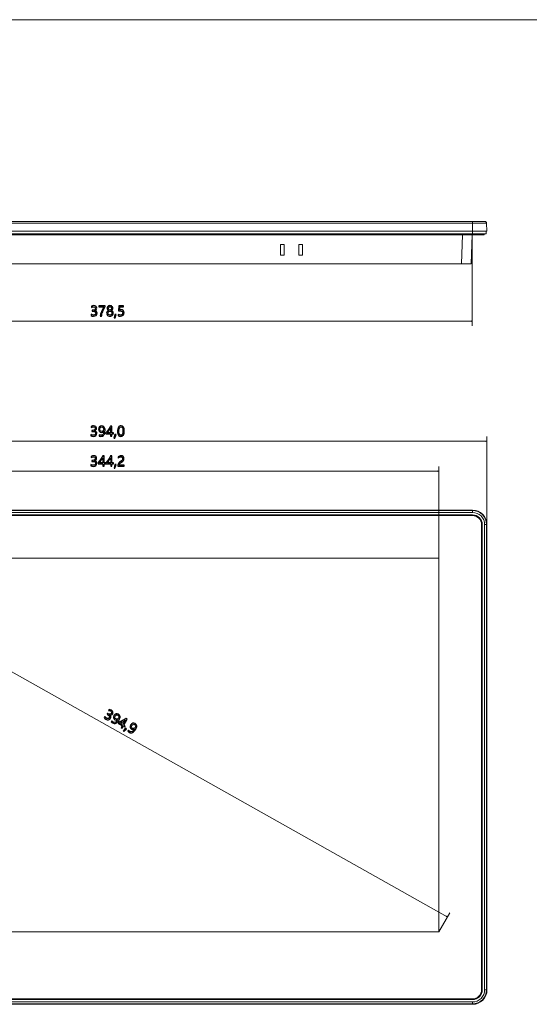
# Model space of a CAD drawing. Header units: centimetres. Extents: x -29.6 to 29.7, y -21 to 21.
# Tile 4 of 24: x -14.1 to -0.9, y -4.5 to 21. Entities that reach past the tile are written whole.
import ezdxf

# ---------------------------------------------------------------- set-up
doc = ezdxf.new("R2010")
doc.units = ezdxf.units.CM
doc.header["$MEASUREMENT"] = 0
doc.layers.add('06___PRT_ALL_SURFS', color=7, linetype='Continuous')

msp = doc.modelspace()

# ---------------------------------------------------------------- linework, layer by layer
at = {"layer": '06___PRT_ALL_SURFS', "lineweight": 9}
for points in [[(-29.63889, 20.99419), (-29.63889, 20.99419), (29.74039, 20.99419), (29.74039, 20.99419)], [(-2.0119, 15.72879), (-2.0119, 15.72879), (-21.66725, 15.72879), (-21.66725, 15.72879)], [(-21.61738, 15.77612), (-21.61738, 15.77612), (-2.06177, 15.77612), (-2.06177, 15.77612)], [(-2.37585, 15.52642), (-2.37585, 15.52642), (-2.37585, 15.77612), (-2.37585, 15.77612)], [(-2.0119, 15.72879), (-2.01329, 15.75532), (-2.03521, 15.77612), (-2.06177, 15.77612)], [(-2.0119, 15.72879), (-2.0119, 15.72879), (-2.0013, 15.52642), (-2.0013, 15.52642)], [(-21.67786, 15.52642), (-21.67786, 15.52642), (-2.0013, 15.52642), (-2.0013, 15.52642)], [(-21.65289, 15.45151), (-21.65289, 15.45151), (-2.02627, 15.45151), (-2.02627, 15.45151)], [(-21.60295, 15.42654), (-21.60295, 15.42654), (-2.07621, 15.42654), (-2.07621, 15.42654)], [(-2.63685, 15.42654), (-2.63685, 15.42654), (-2.66039, 14.67743), (-2.66039, 14.67743)], [(-2.41081, 14.67743), (-2.41081, 14.67743), (-2.38726, 15.4269), (-2.38726, 15.4269)], [(-2.37585, 15.42654), (-2.37585, 15.42654), (-2.37585, 15.52642), (-2.37585, 15.52642)], [(-2.07621, 15.45151), (-2.07621, 15.45151), (-2.07621, 15.42654), (-2.07621, 15.42654)], [(-2.02627, 15.52642), (-2.02627, 15.52642), (-2.02627, 15.45151), (-2.02627, 15.45151)], [(-7.34493, 15.17683), (-7.34493, 15.17683), (-7.24505, 15.17683), (-7.24505, 15.17683)], [(-7.34493, 14.90216), (-7.34493, 14.90216), (-7.34493, 15.17683), (-7.34493, 15.17683)], [(-7.24505, 15.17683), (-7.24505, 15.17683), (-7.24505, 14.90216), (-7.24505, 14.90216)], [(-6.8705, 15.17683), (-6.8705, 15.17683), (-6.77062, 15.17683), (-6.77062, 15.17683)], [(-6.8705, 14.90216), (-6.8705, 14.90216), (-6.8705, 15.17683), (-6.8705, 15.17683)], [(-6.77062, 15.17683), (-6.77062, 15.17683), (-6.77062, 14.90216), (-6.77062, 14.90216)], [(-7.24505, 14.90216), (-7.24505, 14.90216), (-7.34493, 14.90216), (-7.34493, 14.90216)], [(-6.77062, 14.90216), (-6.77062, 14.90216), (-6.8705, 14.90216), (-6.8705, 14.90216)], [(-21.26834, 14.67743), (-21.26834, 14.67743), (-2.41081, 14.67743), (-2.41081, 14.67743)], [(-21.30331, 8.3078), (-21.30331, 8.3078), (-2.37585, 8.3078), (-2.37585, 8.3078)], [(-21.30331, 8.2972), (-21.30331, 8.2972), (-2.37585, 8.2972), (-2.37585, 8.2972)], [(-2.37585, 8.24733), (-2.37585, 8.24733), (-21.30331, 8.24733), (-21.30331, 8.24733)], [(-21.30331, 8.18583), (-21.30331, 8.18583), (-2.37585, 8.18583), (-2.37585, 8.18583)], [(-21.30331, 8.18295), (-21.30331, 8.18295), (-2.37585, 8.18295), (-2.37585, 8.18295)], [(-21.30331, 8.16797), (-21.30331, 8.16797), (-2.37585, 8.16797), (-2.37585, 8.16797)], [(-2.37585, 8.24733), (-2.37585, 8.24733), (-2.37585, 8.3078), (-2.37585, 8.3078)], [(-2.14113, 7.93325), (-2.14113, 7.93325), (-2.14113, -4.10242), (-2.14113, -4.10242)], [(-2.12615, 7.93325), (-2.12615, 7.93325), (-2.12615, -4.10242), (-2.12615, -4.10242)], [(-2.12327, 7.93325), (-2.12327, 7.93325), (-2.12327, -4.10242), (-2.12327, -4.10242)], [(-2.0013, 7.93325), (-2.0013, 7.93325), (-2.06177, 7.93325), (-2.06177, 7.93325)], [(-2.06177, -4.10242), (-2.06177, -4.10242), (-2.06177, 7.93325), (-2.06177, 7.93325)], [(-2.0119, 7.93325), (-2.0119, 7.93325), (-2.0119, -4.10242), (-2.0119, -4.10242)], [(-2.0013, 7.93325), (-2.0013, 7.93325), (-2.0013, -4.10242), (-2.0013, -4.10242)], [(-20.43334, 7.06404), (-20.43334, 7.06404), (-3.24581, 7.06404), (-3.24581, 7.06404)], [(-3.24581, 7.06404), (-3.24581, 7.06404), (-3.24581, -2.60395), (-3.24581, -2.60395)], [(-3.24581, -2.60395), (-3.24581, -2.60395), (-20.43334, -2.60395), (-20.43334, -2.60395)], [(-2.06177, -4.10242), (-2.06177, -4.10242), (-2.0013, -4.10242), (-2.0013, -4.10242)], [(-2.37585, -4.33714), (-2.37585, -4.33714), (-21.30331, -4.33714), (-21.30331, -4.33714)], [(-2.37585, -4.35212), (-2.37585, -4.35212), (-21.30331, -4.35212), (-21.30331, -4.35212)], [(-2.37585, -4.355), (-2.37585, -4.355), (-21.30331, -4.355), (-21.30331, -4.355)], [(-21.30331, -4.41649), (-21.30331, -4.41649), (-2.37585, -4.41649), (-2.37585, -4.41649)], [(-2.37585, -4.46637), (-2.37585, -4.46637), (-21.30331, -4.46637), (-21.30331, -4.46637)], [(-2.37585, -4.47697), (-2.37585, -4.47697), (-21.30331, -4.47697), (-21.30331, -4.47697)], [(-2.37585, -4.47697), (-2.37585, -4.47697), (-2.37585, -4.41649), (-2.37585, -4.41649)]]:
    msp.add_open_spline(points, degree=3, dxfattribs=at)
at = {"layer": '06___PRT_ALL_SURFS', "lineweight": 0}
for points in [[(-2.38727, 15.42654), (-2.38727, 15.42654), (-2.38727, 13.07208), (-2.38727, 13.07208)], [(-21.2919, 13.19693), (-21.2919, 13.19693), (-2.38727, 13.19693), (-2.38727, 13.19693)], [(-2.0013, 7.93325), (-2.0013, 7.93325), (-2.0013, 10.21191), (-2.0013, 10.21191)], [(-21.67786, 10.08705), (-21.67786, 10.08705), (-2.0013, 10.08705), (-2.0013, 10.08705)], [(-3.24581, 7.06404), (-3.24581, 7.06404), (-3.24581, 9.43726), (-3.24581, 9.43726)], [(-20.43334, 9.31241), (-20.43334, 9.31241), (-3.24581, 9.31241), (-3.24581, 9.31241)], [(-20.21491, 7.45236), (-20.21491, 7.45236), (-3.02738, -2.21563), (-3.02738, -2.21563)], [(-3.24581, -2.60395), (-3.24581, -2.60395), (-2.96618, -2.10681), (-2.96618, -2.10681)]]:
    msp.add_open_spline(points, degree=3, dxfattribs=at)
at = {"layer": '06___PRT_ALL_SURFS'}
for points, knots in [([(-12.24254, 13.37288), (-12.22442, 13.35889), (-12.20402, 13.35184), (-12.18124, 13.35184), (-12.16306, 13.35184), (-12.14862, 13.35633), (-12.13801, 13.36525), (-12.12735, 13.37422), (-12.12205, 13.38616), (-12.12205, 13.40119), (-12.12205, 13.43464), (-12.14599, 13.45136), (-12.19389, 13.45136), (-12.19389, 13.45136), (-12.21591, 13.45136), (-12.21591, 13.45136), (-12.21591, 13.45136), (-12.21591, 13.47904), (-12.21591, 13.47904), (-12.21591, 13.47904), (-12.19494, 13.47904), (-12.19494, 13.47904), (-12.15246, 13.47904), (-12.13125, 13.49477), (-12.13125, 13.52617), (-12.13125, 13.55518), (-12.14745, 13.56969), (-12.1799, 13.56969), (-12.19843, 13.56969), (-12.21591, 13.5634), (-12.23228, 13.55093), (-12.23228, 13.55093), (-12.23228, 13.58245), (-12.23228, 13.58245), (-12.21498, 13.59248), (-12.19482, 13.59748), (-12.17169, 13.59748), (-12.14914, 13.59748), (-12.13108, 13.5916), (-12.11744, 13.57983), (-12.10375, 13.56806), (-12.09694, 13.5528), (-12.09694, 13.53397), (-12.09694, 13.49943), (-12.11459, 13.47717), (-12.14984, 13.46726), (-12.14984, 13.46726), (-12.14984, 13.46657), (-12.14984, 13.46657), (-12.13073, 13.46453), (-12.11564, 13.45777), (-12.10451, 13.44635), (-12.09344, 13.43493), (-12.0879, 13.42065), (-12.0879, 13.40358), (-12.0879, 13.37981), (-12.09647, 13.36064), (-12.1136, 13.34607), (-12.13073, 13.33151), (-12.15351, 13.32422), (-12.18194, 13.32422), (-12.207, 13.32422), (-12.22716, 13.32889), (-12.24254, 13.33821), (-12.24254, 13.33821), (-12.24254, 13.37288), (-12.24254, 13.37288)], [0, 0, 0, 0, 0.04545455, 0.04545455, 0.04545455, 0.09090909, 0.09090909, 0.09090909, 0.13636364, 0.13636364, 0.13636364, 0.18181818, 0.18181818, 0.18181818, 0.22727273, 0.22727273, 0.22727273, 0.27272727, 0.27272727, 0.27272727, 0.31818182, 0.31818182, 0.31818182, 0.36363636, 0.36363636, 0.36363636, 0.40909091, 0.40909091, 0.40909091, 0.45454545, 0.45454545, 0.45454545, 0.5, 0.5, 0.5, 0.54545455, 0.54545455, 0.54545455, 0.59090909, 0.59090909, 0.59090909, 0.63636364, 0.63636364, 0.63636364, 0.68181818, 0.68181818, 0.68181818, 0.72727273, 0.72727273, 0.72727273, 0.77272727, 0.77272727, 0.77272727, 0.81818182, 0.81818182, 0.81818182, 0.86363636, 0.86363636, 0.86363636, 0.90909091, 0.90909091, 0.90909091, 0.95454545, 0.95454545, 0.95454545, 1, 1, 1, 1]), ([(-11.87501, 13.57243), (-11.9028, 13.52396), (-11.92459, 13.47909), (-11.9405, 13.43784), (-11.95634, 13.39659), (-11.96613, 13.36018), (-11.96992, 13.32865), (-11.96992, 13.32865), (-12.00476, 13.32865), (-12.00476, 13.32865), (-12.00051, 13.35971), (-11.99054, 13.39519), (-11.97487, 13.43499), (-11.95914, 13.47484), (-11.93817, 13.51766), (-11.91189, 13.56351), (-11.91189, 13.56351), (-12.04298, 13.56351), (-12.04298, 13.56351), (-12.04298, 13.56351), (-12.04298, 13.59305), (-12.04298, 13.59305), (-12.04298, 13.59305), (-11.87501, 13.59305), (-11.87501, 13.59305), (-11.87501, 13.59305), (-11.87501, 13.57243), (-11.87501, 13.57243)], [0, 0, 0, 0, 0.11111111, 0.11111111, 0.11111111, 0.22222222, 0.22222222, 0.22222222, 0.33333333, 0.33333333, 0.33333333, 0.44444444, 0.44444444, 0.44444444, 0.55555556, 0.55555556, 0.55555556, 0.66666667, 0.66666667, 0.66666667, 0.77777778, 0.77777778, 0.77777778, 0.88888889, 0.88888889, 0.88888889, 1, 1, 1, 1]), ([(-11.84017, 13.40242), (-11.84017, 13.41762), (-11.83562, 13.43172), (-11.82647, 13.44454), (-11.81739, 13.45742), (-11.80567, 13.46657), (-11.79134, 13.47204), (-11.80282, 13.47851), (-11.81191, 13.48684), (-11.81867, 13.49698), (-11.82537, 13.50712), (-11.82875, 13.51807), (-11.82875, 13.5299), (-11.82875, 13.54242), (-11.82549, 13.55385), (-11.81907, 13.56421), (-11.81267, 13.57459), (-11.80369, 13.58269), (-11.79228, 13.58863), (-11.78085, 13.59457), (-11.76821, 13.59748), (-11.75446, 13.59748), (-11.74059, 13.59748), (-11.72789, 13.59457), (-11.71642, 13.58868), (-11.70493, 13.58286), (-11.69596, 13.57476), (-11.68961, 13.56439), (-11.68326, 13.55402), (-11.68006, 13.54254), (-11.68006, 13.5299), (-11.68006, 13.5183), (-11.68332, 13.50741), (-11.68985, 13.49721), (-11.69643, 13.48702), (-11.70546, 13.47863), (-11.71711, 13.47204), (-11.70272, 13.46645), (-11.69107, 13.45724), (-11.6821, 13.44437), (-11.67312, 13.43155), (-11.66864, 13.41751), (-11.66864, 13.40242), (-11.66864, 13.38738), (-11.67219, 13.37393), (-11.67936, 13.36204), (-11.68653, 13.35015), (-11.69672, 13.34089), (-11.70995, 13.33431), (-11.72311, 13.32767), (-11.73797, 13.3244), (-11.75446, 13.3244), (-11.77083, 13.3244), (-11.78557, 13.32767), (-11.79868, 13.33431), (-11.81179, 13.34089), (-11.82193, 13.35015), (-11.82921, 13.3621), (-11.8365, 13.37404), (-11.84017, 13.3875), (-11.84017, 13.40242)], [0, 0, 0, 0, 0.05, 0.05, 0.05, 0.1, 0.1, 0.1, 0.15, 0.15, 0.15, 0.2, 0.2, 0.2, 0.25, 0.25, 0.25, 0.3, 0.3, 0.3, 0.35, 0.35, 0.35, 0.4, 0.4, 0.4, 0.45, 0.45, 0.45, 0.5, 0.5, 0.5, 0.55, 0.55, 0.55, 0.6, 0.6, 0.6, 0.65, 0.65, 0.65, 0.7, 0.7, 0.7, 0.75, 0.75, 0.75, 0.8, 0.8, 0.8, 0.85, 0.85, 0.85, 0.9, 0.9, 0.9, 0.95, 0.95, 0.95, 1, 1, 1, 1]), ([(-11.79781, 13.52716), (-11.79781, 13.51533), (-11.79361, 13.50519), (-11.78516, 13.49669), (-11.77677, 13.48824), (-11.76646, 13.48398), (-11.75429, 13.48398), (-11.74234, 13.48398), (-11.73203, 13.48824), (-11.72329, 13.4968), (-11.71461, 13.50531), (-11.71024, 13.51545), (-11.71024, 13.52716), (-11.71024, 13.5391), (-11.71443, 13.54924), (-11.72282, 13.55757), (-11.73115, 13.56585), (-11.74164, 13.57004), (-11.75429, 13.57004), (-11.76681, 13.57004), (-11.77718, 13.56596), (-11.78546, 13.55781), (-11.79367, 13.54965), (-11.79781, 13.53945), (-11.79781, 13.52716)], [0, 0, 0, 0, 0.125, 0.125, 0.125, 0.25, 0.25, 0.25, 0.375, 0.375, 0.375, 0.5, 0.5, 0.5, 0.625, 0.625, 0.625, 0.75, 0.75, 0.75, 0.875, 0.875, 0.875, 1, 1, 1, 1]), ([(-11.3878, 13.41022), (-11.3878, 13.38441), (-11.39637, 13.36361), (-11.4135, 13.34777), (-11.43063, 13.33198), (-11.45364, 13.32405), (-11.48254, 13.32405), (-11.50736, 13.32405), (-11.52583, 13.32772), (-11.53801, 13.33512), (-11.53801, 13.33512), (-11.53801, 13.36927), (-11.53801, 13.36927), (-11.52018, 13.35767), (-11.50194, 13.35184), (-11.48341, 13.35184), (-11.46494, 13.35184), (-11.45009, 13.35697), (-11.43879, 13.36717), (-11.42742, 13.37731), (-11.42177, 13.39082), (-11.42177, 13.40766), (-11.42177, 13.42456), (-11.42765, 13.43766), (-11.43943, 13.44705), (-11.4512, 13.45643), (-11.46786, 13.46109), (-11.48936, 13.46109), (-11.50596, 13.46109), (-11.52094, 13.46039), (-11.53428, 13.45887), (-11.53428, 13.45887), (-11.52455, 13.59305), (-11.52455, 13.59305), (-11.52455, 13.59305), (-11.40097, 13.59305), (-11.40097, 13.59305), (-11.40097, 13.59305), (-11.40097, 13.56369), (-11.40097, 13.56369), (-11.40097, 13.56369), (-11.49635, 13.56369), (-11.49635, 13.56369), (-11.49635, 13.56369), (-11.50183, 13.48876), (-11.50183, 13.48876), (-11.50183, 13.48876), (-11.47776, 13.48981), (-11.47776, 13.48981), (-11.4498, 13.48981), (-11.42777, 13.48282), (-11.41181, 13.4689), (-11.39579, 13.45497), (-11.3878, 13.43539), (-11.3878, 13.41022)], [0, 0, 0, 0, 0.05555556, 0.05555556, 0.05555556, 0.11111111, 0.11111111, 0.11111111, 0.16666667, 0.16666667, 0.16666667, 0.22222222, 0.22222222, 0.22222222, 0.27777778, 0.27777778, 0.27777778, 0.33333333, 0.33333333, 0.33333333, 0.38888889, 0.38888889, 0.38888889, 0.44444444, 0.44444444, 0.44444444, 0.5, 0.5, 0.5, 0.55555556, 0.55555556, 0.55555556, 0.61111111, 0.61111111, 0.61111111, 0.66666667, 0.66666667, 0.66666667, 0.72222222, 0.72222222, 0.72222222, 0.77777778, 0.77777778, 0.77777778, 0.83333333, 0.83333333, 0.83333333, 0.88888889, 0.88888889, 0.88888889, 0.94444444, 0.94444444, 0.94444444, 1, 1, 1, 1]), ([(-11.80736, 13.40393), (-11.80736, 13.3882), (-11.80253, 13.37567), (-11.79285, 13.36623), (-11.78319, 13.35674), (-11.77037, 13.35202), (-11.75429, 13.35202), (-11.73861, 13.35202), (-11.72573, 13.35686), (-11.71583, 13.36647), (-11.70587, 13.37608), (-11.70086, 13.38855), (-11.70086, 13.40393), (-11.70086, 13.4185), (-11.70593, 13.43073), (-11.71601, 13.4407), (-11.72603, 13.45066), (-11.73884, 13.45567), (-11.75429, 13.45567), (-11.76967, 13.45567), (-11.78237, 13.45077), (-11.79239, 13.44105), (-11.80235, 13.43132), (-11.80736, 13.41896), (-11.80736, 13.40393)], [0, 0, 0, 0, 0.125, 0.125, 0.125, 0.25, 0.25, 0.25, 0.375, 0.375, 0.375, 0.5, 0.5, 0.5, 0.625, 0.625, 0.625, 0.75, 0.75, 0.75, 0.875, 0.875, 0.875, 1, 1, 1, 1]), ([(-11.59126, 13.37113), (-11.59126, 13.37113), (-11.62045, 13.28018), (-11.62045, 13.28018), (-11.62045, 13.28018), (-11.64469, 13.28018), (-11.64469, 13.28018), (-11.64469, 13.28018), (-11.62354, 13.37113), (-11.62354, 13.37113), (-11.62354, 13.37113), (-11.59126, 13.37113), (-11.59126, 13.37113)], [0, 0, 0, 0, 0.25, 0.25, 0.25, 0.5, 0.5, 0.5, 0.75, 0.75, 0.75, 1, 1, 1, 1]), ([(-12.24757, 10.263), (-12.22945, 10.24902), (-12.20906, 10.24197), (-12.18628, 10.24197), (-12.1681, 10.24197), (-12.15365, 10.24646), (-12.14305, 10.25537), (-12.13239, 10.26434), (-12.12708, 10.27628), (-12.12708, 10.29132), (-12.12708, 10.32476), (-12.15103, 10.34148), (-12.19892, 10.34148), (-12.19892, 10.34148), (-12.22094, 10.34148), (-12.22094, 10.34148), (-12.22094, 10.34148), (-12.22094, 10.36916), (-12.22094, 10.36916), (-12.22094, 10.36916), (-12.19997, 10.36916), (-12.19997, 10.36916), (-12.1575, 10.36916), (-12.13629, 10.38489), (-12.13629, 10.41629), (-12.13629, 10.44531), (-12.15249, 10.45982), (-12.18494, 10.45982), (-12.20347, 10.45982), (-12.22094, 10.45352), (-12.23732, 10.44105), (-12.23732, 10.44105), (-12.23732, 10.47258), (-12.23732, 10.47258), (-12.22001, 10.4826), (-12.19985, 10.48761), (-12.17672, 10.48761), (-12.15417, 10.48761), (-12.13611, 10.48172), (-12.12248, 10.46995), (-12.10879, 10.45818), (-12.10197, 10.44292), (-12.10197, 10.4241), (-12.10197, 10.38955), (-12.11963, 10.36729), (-12.15487, 10.35739), (-12.15487, 10.35739), (-12.15487, 10.35669), (-12.15487, 10.35669), (-12.13576, 10.35465), (-12.12067, 10.34789), (-12.10954, 10.33647), (-12.09848, 10.32505), (-12.09294, 10.31078), (-12.09294, 10.2937), (-12.09294, 10.26993), (-12.1015, 10.25076), (-12.11863, 10.2362), (-12.13576, 10.22163), (-12.15854, 10.21435), (-12.18698, 10.21435), (-12.21203, 10.21435), (-12.23219, 10.21901), (-12.24757, 10.22833), (-12.24757, 10.22833), (-12.24757, 10.263), (-12.24757, 10.263)], [0, 0, 0, 0, 0.04545455, 0.04545455, 0.04545455, 0.09090909, 0.09090909, 0.09090909, 0.13636364, 0.13636364, 0.13636364, 0.18181818, 0.18181818, 0.18181818, 0.22727273, 0.22727273, 0.22727273, 0.27272727, 0.27272727, 0.27272727, 0.31818182, 0.31818182, 0.31818182, 0.36363636, 0.36363636, 0.36363636, 0.40909091, 0.40909091, 0.40909091, 0.45454545, 0.45454545, 0.45454545, 0.5, 0.5, 0.5, 0.54545455, 0.54545455, 0.54545455, 0.59090909, 0.59090909, 0.59090909, 0.63636364, 0.63636364, 0.63636364, 0.68181818, 0.68181818, 0.68181818, 0.72727273, 0.72727273, 0.72727273, 0.77272727, 0.77272727, 0.77272727, 0.81818182, 0.81818182, 0.81818182, 0.86363636, 0.86363636, 0.86363636, 0.90909091, 0.90909091, 0.90909091, 0.95454545, 0.95454545, 0.95454545, 1, 1, 1, 1]), ([(-12.03538, 10.25461), (-12.02081, 10.24622), (-12.00508, 10.24197), (-11.98824, 10.24197), (-11.96458, 10.24197), (-11.94623, 10.25135), (-11.93324, 10.26999), (-11.92019, 10.28863), (-11.91366, 10.31515), (-11.91366, 10.34952), (-11.9139, 10.34929), (-11.91412, 10.34929), (-11.91436, 10.34952), (-11.92596, 10.32744), (-11.94547, 10.31643), (-11.97291, 10.31643), (-11.99511, 10.31643), (-12.01347, 10.32406), (-12.02803, 10.33927), (-12.0426, 10.35453), (-12.04988, 10.37434), (-12.04988, 10.3987), (-12.04988, 10.42462), (-12.0419, 10.44595), (-12.02599, 10.46261), (-12.01003, 10.47928), (-11.98941, 10.48761), (-11.964, 10.48761), (-11.93772, 10.48761), (-11.91722, 10.4773), (-11.90241, 10.45667), (-11.88762, 10.43598), (-11.88022, 10.40592), (-11.88022, 10.36642), (-11.88022, 10.3176), (-11.88977, 10.28007), (-11.90888, 10.2538), (-11.92799, 10.22746), (-11.95445, 10.21435), (-11.98824, 10.21435), (-12.00682, 10.21435), (-12.0225, 10.21738), (-12.03538, 10.22338), (-12.03538, 10.22338), (-12.03538, 10.25461), (-12.03538, 10.25461)], [0, 0, 0, 0, 0.06666667, 0.06666667, 0.06666667, 0.13333333, 0.13333333, 0.13333333, 0.2, 0.2, 0.2, 0.26666667, 0.26666667, 0.26666667, 0.33333333, 0.33333333, 0.33333333, 0.4, 0.4, 0.4, 0.46666667, 0.46666667, 0.46666667, 0.53333333, 0.53333333, 0.53333333, 0.6, 0.6, 0.6, 0.66666667, 0.66666667, 0.66666667, 0.73333333, 0.73333333, 0.73333333, 0.8, 0.8, 0.8, 0.86666667, 0.86666667, 0.86666667, 0.93333333, 0.93333333, 0.93333333, 1, 1, 1, 1]), ([(-12.01609, 10.40295), (-12.01609, 10.38518), (-12.01154, 10.37114), (-12.00245, 10.36071), (-11.99331, 10.35028), (-11.98072, 10.34509), (-11.9647, 10.34509), (-11.95083, 10.34509), (-11.93918, 10.34987), (-11.92974, 10.35937), (-11.92024, 10.36886), (-11.91552, 10.38035), (-11.91552, 10.39392), (-11.91552, 10.41291), (-11.92024, 10.42864), (-11.92963, 10.44111), (-11.93901, 10.45358), (-11.95142, 10.45982), (-11.96674, 10.45982), (-11.98096, 10.45982), (-11.99278, 10.4544), (-12.00211, 10.44356), (-12.01143, 10.43278), (-12.01609, 10.4192), (-12.01609, 10.40295)], [0, 0, 0, 0, 0.125, 0.125, 0.125, 0.25, 0.25, 0.25, 0.375, 0.375, 0.375, 0.5, 0.5, 0.5, 0.625, 0.625, 0.625, 0.75, 0.75, 0.75, 0.875, 0.875, 0.875, 1, 1, 1, 1]), ([(-11.70315, 10.48318), (-11.70315, 10.48318), (-11.70315, 10.30856), (-11.70315, 10.30856), (-11.70315, 10.30856), (-11.66359, 10.30856), (-11.66359, 10.30856), (-11.66359, 10.30856), (-11.66359, 10.28089), (-11.66359, 10.28089), (-11.66359, 10.28089), (-11.70315, 10.28089), (-11.70315, 10.28089), (-11.70315, 10.28089), (-11.70315, 10.21878), (-11.70315, 10.21878), (-11.70315, 10.21878), (-11.73561, 10.21878), (-11.73561, 10.21878), (-11.73561, 10.21878), (-11.73561, 10.28089), (-11.73561, 10.28089), (-11.73561, 10.28089), (-11.85901, 10.28089), (-11.85901, 10.28089), (-11.85901, 10.28089), (-11.85901, 10.30705), (-11.85901, 10.30705), (-11.83704, 10.33175), (-11.81496, 10.36018), (-11.79276, 10.39241), (-11.77062, 10.42457), (-11.75227, 10.45486), (-11.73782, 10.48318), (-11.73782, 10.48318), (-11.70315, 10.48318), (-11.70315, 10.48318)], [0, 0, 0, 0, 0.08333333, 0.08333333, 0.08333333, 0.16666667, 0.16666667, 0.16666667, 0.25, 0.25, 0.25, 0.33333333, 0.33333333, 0.33333333, 0.41666667, 0.41666667, 0.41666667, 0.5, 0.5, 0.5, 0.58333333, 0.58333333, 0.58333333, 0.66666667, 0.66666667, 0.66666667, 0.75, 0.75, 0.75, 0.83333333, 0.83333333, 0.83333333, 0.91666667, 0.91666667, 0.91666667, 1, 1, 1, 1]), ([(-11.5572, 10.34579), (-11.5572, 10.39246), (-11.54951, 10.42771), (-11.53401, 10.45172), (-11.51851, 10.47566), (-11.49614, 10.48761), (-11.46677, 10.48761), (-11.41078, 10.48761), (-11.38276, 10.44245), (-11.38276, 10.35208), (-11.38276, 10.30746), (-11.39068, 10.27337), (-11.40641, 10.24978), (-11.4222, 10.22618), (-11.44428, 10.21435), (-11.47272, 10.21435), (-11.49958, 10.21435), (-11.52038, 10.22553), (-11.53512, 10.24797), (-11.54986, 10.2704), (-11.5572, 10.30297), (-11.5572, 10.34579)], [0, 0, 0, 0, 0.14285714, 0.14285714, 0.14285714, 0.28571429, 0.28571429, 0.28571429, 0.42857143, 0.42857143, 0.42857143, 0.57142857, 0.57142857, 0.57142857, 0.71428571, 0.71428571, 0.71428571, 0.85714286, 0.85714286, 0.85714286, 1, 1, 1, 1]), ([(-11.52306, 10.34731), (-11.52306, 10.2771), (-11.50529, 10.24197), (-11.46963, 10.24197), (-11.43461, 10.24197), (-11.41708, 10.27768), (-11.41708, 10.349), (-11.41708, 10.42287), (-11.43426, 10.45982), (-11.46864, 10.45982), (-11.50494, 10.45982), (-11.52306, 10.4223), (-11.52306, 10.34731)], [0, 0, 0, 0, 0.25, 0.25, 0.25, 0.5, 0.5, 0.5, 0.75, 0.75, 0.75, 1, 1, 1, 1]), ([(-11.82149, 10.30856), (-11.82149, 10.30856), (-11.73561, 10.30856), (-11.73561, 10.30856), (-11.73561, 10.30856), (-11.73561, 10.43453), (-11.73561, 10.43453), (-11.74743, 10.41326), (-11.76013, 10.39264), (-11.77365, 10.37265), (-11.78723, 10.35267), (-11.80313, 10.33134), (-11.82149, 10.30856)], [0, 0, 0, 0, 0.25, 0.25, 0.25, 0.5, 0.5, 0.5, 0.75, 0.75, 0.75, 1, 1, 1, 1]), ([(-11.5963, 10.26125), (-11.5963, 10.26125), (-11.62549, 10.1703), (-11.62549, 10.1703), (-11.62549, 10.1703), (-11.64972, 10.1703), (-11.64972, 10.1703), (-11.64972, 10.1703), (-11.62858, 10.26125), (-11.62858, 10.26125), (-11.62858, 10.26125), (-11.5963, 10.26125), (-11.5963, 10.26125)], [0, 0, 0, 0, 0.25, 0.25, 0.25, 0.5, 0.5, 0.5, 0.75, 0.75, 0.75, 1, 1, 1, 1]), ([(-12.24585, 9.48836), (-12.22773, 9.47437), (-12.20734, 9.46732), (-12.18456, 9.46732), (-12.16638, 9.46732), (-12.15193, 9.47181), (-12.14133, 9.48073), (-12.13067, 9.4897), (-12.12536, 9.50164), (-12.12536, 9.51667), (-12.12536, 9.55012), (-12.14931, 9.56684), (-12.1972, 9.56684), (-12.1972, 9.56684), (-12.21923, 9.56684), (-12.21923, 9.56684), (-12.21923, 9.56684), (-12.21923, 9.59452), (-12.21923, 9.59452), (-12.21923, 9.59452), (-12.19825, 9.59452), (-12.19825, 9.59452), (-12.15578, 9.59452), (-12.13457, 9.61025), (-12.13457, 9.64165), (-12.13457, 9.67067), (-12.15077, 9.68517), (-12.18322, 9.68517), (-12.20175, 9.68517), (-12.21923, 9.67888), (-12.2356, 9.66641), (-12.2356, 9.66641), (-12.2356, 9.69793), (-12.2356, 9.69793), (-12.21829, 9.70796), (-12.19814, 9.71297), (-12.175, 9.71297), (-12.15246, 9.71297), (-12.13439, 9.70708), (-12.12076, 9.69531), (-12.10707, 9.68354), (-12.10025, 9.66828), (-12.10025, 9.64946), (-12.10025, 9.61491), (-12.11791, 9.59265), (-12.15316, 9.58275), (-12.15316, 9.58275), (-12.15316, 9.58205), (-12.15316, 9.58205), (-12.13404, 9.58001), (-12.11896, 9.57325), (-12.10782, 9.56183), (-12.09676, 9.55041), (-12.09122, 9.53614), (-12.09122, 9.51906), (-12.09122, 9.49529), (-12.09978, 9.47612), (-12.11691, 9.46155), (-12.13404, 9.44699), (-12.15683, 9.43971), (-12.18526, 9.43971), (-12.21031, 9.43971), (-12.23047, 9.44437), (-12.24585, 9.45369), (-12.24585, 9.45369), (-12.24585, 9.48836), (-12.24585, 9.48836)], [0, 0, 0, 0, 0.04545455, 0.04545455, 0.04545455, 0.09090909, 0.09090909, 0.09090909, 0.13636364, 0.13636364, 0.13636364, 0.18181818, 0.18181818, 0.18181818, 0.22727273, 0.22727273, 0.22727273, 0.27272727, 0.27272727, 0.27272727, 0.31818182, 0.31818182, 0.31818182, 0.36363636, 0.36363636, 0.36363636, 0.40909091, 0.40909091, 0.40909091, 0.45454545, 0.45454545, 0.45454545, 0.5, 0.5, 0.5, 0.54545455, 0.54545455, 0.54545455, 0.59090909, 0.59090909, 0.59090909, 0.63636364, 0.63636364, 0.63636364, 0.68181818, 0.68181818, 0.68181818, 0.72727273, 0.72727273, 0.72727273, 0.77272727, 0.77272727, 0.77272727, 0.81818182, 0.81818182, 0.81818182, 0.86363636, 0.86363636, 0.86363636, 0.90909091, 0.90909091, 0.90909091, 0.95454545, 0.95454545, 0.95454545, 1, 1, 1, 1]), ([(-11.90646, 9.70854), (-11.90646, 9.70854), (-11.90646, 9.53392), (-11.90646, 9.53392), (-11.90646, 9.53392), (-11.86691, 9.53392), (-11.86691, 9.53392), (-11.86691, 9.53392), (-11.86691, 9.50625), (-11.86691, 9.50625), (-11.86691, 9.50625), (-11.90646, 9.50625), (-11.90646, 9.50625), (-11.90646, 9.50625), (-11.90646, 9.44414), (-11.90646, 9.44414), (-11.90646, 9.44414), (-11.93892, 9.44414), (-11.93892, 9.44414), (-11.93892, 9.44414), (-11.93892, 9.50625), (-11.93892, 9.50625), (-11.93892, 9.50625), (-12.06232, 9.50625), (-12.06232, 9.50625), (-12.06232, 9.50625), (-12.06232, 9.53241), (-12.06232, 9.53241), (-12.04035, 9.55711), (-12.01828, 9.58554), (-11.99608, 9.61776), (-11.97393, 9.64993), (-11.95558, 9.68022), (-11.94113, 9.70854), (-11.94113, 9.70854), (-11.90646, 9.70854), (-11.90646, 9.70854)], [0, 0, 0, 0, 0.08333333, 0.08333333, 0.08333333, 0.16666667, 0.16666667, 0.16666667, 0.25, 0.25, 0.25, 0.33333333, 0.33333333, 0.33333333, 0.41666667, 0.41666667, 0.41666667, 0.5, 0.5, 0.5, 0.58333333, 0.58333333, 0.58333333, 0.66666667, 0.66666667, 0.66666667, 0.75, 0.75, 0.75, 0.83333333, 0.83333333, 0.83333333, 0.91666667, 0.91666667, 0.91666667, 1, 1, 1, 1]), ([(-11.70143, 9.70854), (-11.70143, 9.70854), (-11.70143, 9.53392), (-11.70143, 9.53392), (-11.70143, 9.53392), (-11.66188, 9.53392), (-11.66188, 9.53392), (-11.66188, 9.53392), (-11.66188, 9.50625), (-11.66188, 9.50625), (-11.66188, 9.50625), (-11.70143, 9.50625), (-11.70143, 9.50625), (-11.70143, 9.50625), (-11.70143, 9.44414), (-11.70143, 9.44414), (-11.70143, 9.44414), (-11.73389, 9.44414), (-11.73389, 9.44414), (-11.73389, 9.44414), (-11.73389, 9.50625), (-11.73389, 9.50625), (-11.73389, 9.50625), (-11.85729, 9.50625), (-11.85729, 9.50625), (-11.85729, 9.50625), (-11.85729, 9.53241), (-11.85729, 9.53241), (-11.83532, 9.55711), (-11.81325, 9.58554), (-11.79105, 9.61776), (-11.7689, 9.64993), (-11.75055, 9.68022), (-11.7361, 9.70854), (-11.7361, 9.70854), (-11.70143, 9.70854), (-11.70143, 9.70854)], [0, 0, 0, 0, 0.08333333, 0.08333333, 0.08333333, 0.16666667, 0.16666667, 0.16666667, 0.25, 0.25, 0.25, 0.33333333, 0.33333333, 0.33333333, 0.41666667, 0.41666667, 0.41666667, 0.5, 0.5, 0.5, 0.58333333, 0.58333333, 0.58333333, 0.66666667, 0.66666667, 0.66666667, 0.75, 0.75, 0.75, 0.83333333, 0.83333333, 0.83333333, 0.91666667, 0.91666667, 0.91666667, 1, 1, 1, 1]), ([(-11.42544, 9.63926), (-11.42544, 9.65348), (-11.42992, 9.66466), (-11.4389, 9.67276), (-11.44793, 9.68092), (-11.46016, 9.685), (-11.4756, 9.685), (-11.48655, 9.685), (-11.49757, 9.6822), (-11.50875, 9.67661), (-11.51988, 9.67108), (-11.53031, 9.66309), (-11.53999, 9.65272), (-11.53999, 9.65272), (-11.53999, 9.68517), (-11.53999, 9.68517), (-11.5313, 9.69415), (-11.52151, 9.70102), (-11.5105, 9.7058), (-11.49955, 9.71058), (-11.48667, 9.71297), (-11.47187, 9.71297), (-11.44799, 9.71297), (-11.42876, 9.70656), (-11.41419, 9.6938), (-11.39963, 9.68098), (-11.39234, 9.66367), (-11.39234, 9.64183), (-11.39234, 9.62236), (-11.39677, 9.60553), (-11.40575, 9.59125), (-11.41466, 9.57704), (-11.42992, 9.56247), (-11.45154, 9.54755), (-11.47362, 9.53235), (-11.48836, 9.52139), (-11.49582, 9.51481), (-11.50328, 9.50822), (-11.50852, 9.50188), (-11.51149, 9.49587), (-11.51441, 9.48982), (-11.51592, 9.48247), (-11.51592, 9.47385), (-11.51592, 9.47385), (-11.38448, 9.47385), (-11.38448, 9.47385), (-11.38448, 9.47385), (-11.38448, 9.44414), (-11.38448, 9.44414), (-11.38448, 9.44414), (-11.5507, 9.44414), (-11.5507, 9.44414), (-11.5507, 9.44414), (-11.5507, 9.4573), (-11.5507, 9.4573), (-11.5507, 9.47251), (-11.54867, 9.4855), (-11.54447, 9.49611), (-11.54034, 9.50677), (-11.53346, 9.51708), (-11.5239, 9.52716), (-11.51435, 9.53724), (-11.49943, 9.54936), (-11.47921, 9.56346), (-11.45847, 9.57803), (-11.44437, 9.59079), (-11.4368, 9.6018), (-11.42922, 9.61275), (-11.42544, 9.62522), (-11.42544, 9.63926)], [0, 0, 0, 0, 0.04347826, 0.04347826, 0.04347826, 0.08695652, 0.08695652, 0.08695652, 0.13043478, 0.13043478, 0.13043478, 0.17391304, 0.17391304, 0.17391304, 0.2173913, 0.2173913, 0.2173913, 0.26086957, 0.26086957, 0.26086957, 0.30434783, 0.30434783, 0.30434783, 0.34782609, 0.34782609, 0.34782609, 0.39130435, 0.39130435, 0.39130435, 0.43478261, 0.43478261, 0.43478261, 0.47826087, 0.47826087, 0.47826087, 0.52173913, 0.52173913, 0.52173913, 0.56521739, 0.56521739, 0.56521739, 0.60869565, 0.60869565, 0.60869565, 0.65217391, 0.65217391, 0.65217391, 0.69565217, 0.69565217, 0.69565217, 0.73913043, 0.73913043, 0.73913043, 0.7826087, 0.7826087, 0.7826087, 0.82608696, 0.82608696, 0.82608696, 0.86956522, 0.86956522, 0.86956522, 0.91304348, 0.91304348, 0.91304348, 0.95652174, 0.95652174, 0.95652174, 1, 1, 1, 1]), ([(-12.0248, 9.53392), (-12.0248, 9.53392), (-11.93892, 9.53392), (-11.93892, 9.53392), (-11.93892, 9.53392), (-11.93892, 9.65989), (-11.93892, 9.65989), (-11.95075, 9.63862), (-11.96345, 9.61799), (-11.97697, 9.59801), (-11.99054, 9.57803), (-12.00645, 9.5567), (-12.0248, 9.53392)], [0, 0, 0, 0, 0.25, 0.25, 0.25, 0.5, 0.5, 0.5, 0.75, 0.75, 0.75, 1, 1, 1, 1]), ([(-11.81977, 9.53392), (-11.81977, 9.53392), (-11.73389, 9.53392), (-11.73389, 9.53392), (-11.73389, 9.53392), (-11.73389, 9.65989), (-11.73389, 9.65989), (-11.74572, 9.63862), (-11.75842, 9.61799), (-11.77193, 9.59801), (-11.78551, 9.57803), (-11.80141, 9.5567), (-11.81977, 9.53392)], [0, 0, 0, 0, 0.25, 0.25, 0.25, 0.5, 0.5, 0.5, 0.75, 0.75, 0.75, 1, 1, 1, 1]), ([(-11.59458, 9.48661), (-11.59458, 9.48661), (-11.62377, 9.39566), (-11.62377, 9.39566), (-11.62377, 9.39566), (-11.64801, 9.39566), (-11.64801, 9.39566), (-11.64801, 9.39566), (-11.62686, 9.48661), (-11.62686, 9.48661), (-11.62686, 9.48661), (-11.59458, 9.48661), (-11.59458, 9.48661)], [0, 0, 0, 0, 0.25, 0.25, 0.25, 0.5, 0.5, 0.5, 0.75, 0.75, 0.75, 1, 1, 1, 1]), ([(-11.88906, 2.97093), (-11.88013, 2.94986), (-11.86581, 2.93371), (-11.84596, 2.92255), (-11.83011, 2.91363), (-11.81532, 2.91047), (-11.80171, 2.91303), (-11.78802, 2.91563), (-11.77754, 2.92344), (-11.77017, 2.93654), (-11.75377, 2.96569), (-11.76645, 2.992), (-11.80819, 3.01548), (-11.80819, 3.01548), (-11.82738, 3.02628), (-11.82738, 3.02628), (-11.82738, 3.02628), (-11.81381, 3.0504), (-11.81381, 3.0504), (-11.81381, 3.0504), (-11.79553, 3.04012), (-11.79553, 3.04012), (-11.75851, 3.0193), (-11.73231, 3.02261), (-11.71692, 3.04998), (-11.70269, 3.07527), (-11.7097, 3.09586), (-11.73798, 3.11176), (-11.75414, 3.12085), (-11.77245, 3.12393), (-11.79283, 3.12109), (-11.79283, 3.12109), (-11.77738, 3.14856), (-11.77738, 3.14856), (-11.75738, 3.14882), (-11.73736, 3.1433), (-11.7172, 3.13196), (-11.69755, 3.12091), (-11.68469, 3.10692), (-11.67858, 3.08998), (-11.67242, 3.07301), (-11.67396, 3.05636), (-11.68319, 3.03996), (-11.70012, 3.00985), (-11.72642, 2.9991), (-11.762, 3.00775), (-11.762, 3.00775), (-11.76234, 3.00714), (-11.76234, 3.00714), (-11.74668, 2.996), (-11.73685, 2.98271), (-11.73274, 2.9673), (-11.7287, 2.95192), (-11.73087, 2.93676), (-11.73924, 2.92188), (-11.75089, 2.90116), (-11.76775, 2.88865), (-11.78982, 2.88436), (-11.8119, 2.88006), (-11.83532, 2.88488), (-11.8601, 2.89882), (-11.88194, 2.9111), (-11.89723, 2.92505), (-11.90606, 2.94072), (-11.90606, 2.94072), (-11.88906, 2.97093), (-11.88906, 2.97093)], [0, 0, 0, 0, 0.04545455, 0.04545455, 0.04545455, 0.09090909, 0.09090909, 0.09090909, 0.13636364, 0.13636364, 0.13636364, 0.18181818, 0.18181818, 0.18181818, 0.22727273, 0.22727273, 0.22727273, 0.27272727, 0.27272727, 0.27272727, 0.31818182, 0.31818182, 0.31818182, 0.36363636, 0.36363636, 0.36363636, 0.40909091, 0.40909091, 0.40909091, 0.45454545, 0.45454545, 0.45454545, 0.5, 0.5, 0.5, 0.54545455, 0.54545455, 0.54545455, 0.59090909, 0.59090909, 0.59090909, 0.63636364, 0.63636364, 0.63636364, 0.68181818, 0.68181818, 0.68181818, 0.72727273, 0.72727273, 0.72727273, 0.77272727, 0.77272727, 0.77272727, 0.81818182, 0.81818182, 0.81818182, 0.86363636, 0.86363636, 0.86363636, 0.90909091, 0.90909091, 0.90909091, 0.95454545, 0.95454545, 0.95454545, 1, 1, 1, 1]), ([(-11.70824, 2.85959), (-11.69965, 2.84513), (-11.68802, 2.83371), (-11.67335, 2.82546), (-11.65274, 2.81386), (-11.63214, 2.81304), (-11.61167, 2.82292), (-11.59116, 2.83277), (-11.57247, 2.85268), (-11.55562, 2.88264), (-11.55594, 2.88255), (-11.55614, 2.88266), (-11.55623, 2.88298), (-11.57716, 2.86942), (-11.59957, 2.86939), (-11.62349, 2.88284), (-11.64284, 2.89373), (-11.65509, 2.90938), (-11.66033, 2.92977), (-11.66554, 2.95021), (-11.66218, 2.97105), (-11.65024, 2.99228), (-11.63753, 3.01488), (-11.62012, 3.02955), (-11.59808, 3.03628), (-11.576, 3.04297), (-11.55394, 3.04012), (-11.5318, 3.02767), (-11.50889, 3.01479), (-11.49608, 2.99575), (-11.49329, 2.97051), (-11.49053, 2.94523), (-11.49882, 2.9154), (-11.51819, 2.88097), (-11.54212, 2.83841), (-11.56885, 2.8104), (-11.59839, 2.79686), (-11.62796, 2.78328), (-11.65744, 2.78482), (-11.68689, 2.80139), (-11.70309, 2.8105), (-11.71526, 2.82082), (-11.72354, 2.83237), (-11.72354, 2.83237), (-11.70824, 2.85959), (-11.70824, 2.85959)], [0, 0, 0, 0, 0.06666667, 0.06666667, 0.06666667, 0.13333333, 0.13333333, 0.13333333, 0.2, 0.2, 0.2, 0.26666667, 0.26666667, 0.26666667, 0.33333333, 0.33333333, 0.33333333, 0.4, 0.4, 0.4, 0.46666667, 0.46666667, 0.46666667, 0.53333333, 0.53333333, 0.53333333, 0.6, 0.6, 0.6, 0.66666667, 0.66666667, 0.66666667, 0.73333333, 0.73333333, 0.73333333, 0.8, 0.8, 0.8, 0.86666667, 0.86666667, 0.86666667, 0.93333333, 0.93333333, 0.93333333, 1, 1, 1, 1]), ([(-11.6187, 2.97942), (-11.62741, 2.96393), (-11.63033, 2.94947), (-11.62753, 2.93592), (-11.62466, 2.92235), (-11.61624, 2.91166), (-11.60228, 2.9038), (-11.59019, 2.897), (-11.57769, 2.89545), (-11.56481, 2.89911), (-11.55187, 2.90272), (-11.54213, 2.91042), (-11.53548, 2.92225), (-11.52617, 2.9388), (-11.52257, 2.95482), (-11.52463, 2.9703), (-11.52669, 2.98576), (-11.53445, 2.99728), (-11.54781, 3.00479), (-11.5602, 3.01176), (-11.57316, 3.01283), (-11.5866, 3.00796), (-11.60001, 3.00314), (-11.61073, 2.99359), (-11.6187, 2.97942)], [0, 0, 0, 0, 0.125, 0.125, 0.125, 0.25, 0.25, 0.25, 0.375, 0.375, 0.375, 0.5, 0.5, 0.5, 0.625, 0.625, 0.625, 0.75, 0.75, 0.75, 0.875, 0.875, 0.875, 1, 1, 1, 1]), ([(-11.30662, 2.89592), (-11.30662, 2.89592), (-11.39223, 2.74373), (-11.39223, 2.74373), (-11.39223, 2.74373), (-11.35775, 2.72434), (-11.35775, 2.72434), (-11.35775, 2.72434), (-11.37132, 2.70022), (-11.37132, 2.70022), (-11.37132, 2.70022), (-11.40579, 2.71961), (-11.40579, 2.71961), (-11.40579, 2.71961), (-11.43624, 2.66548), (-11.43624, 2.66548), (-11.43624, 2.66548), (-11.46453, 2.68139), (-11.46453, 2.68139), (-11.46453, 2.68139), (-11.43408, 2.73553), (-11.43408, 2.73553), (-11.43408, 2.73553), (-11.54163, 2.79603), (-11.54163, 2.79603), (-11.54163, 2.79603), (-11.52881, 2.81883), (-11.52881, 2.81883), (-11.49755, 2.82959), (-11.46437, 2.84354), (-11.42922, 2.86075), (-11.39416, 2.87792), (-11.36331, 2.89532), (-11.33683, 2.91292), (-11.33683, 2.91292), (-11.30662, 2.89592), (-11.30662, 2.89592)], [0, 0, 0, 0, 0.08333333, 0.08333333, 0.08333333, 0.16666667, 0.16666667, 0.16666667, 0.25, 0.25, 0.25, 0.33333333, 0.33333333, 0.33333333, 0.41666667, 0.41666667, 0.41666667, 0.5, 0.5, 0.5, 0.58333333, 0.58333333, 0.58333333, 0.66666667, 0.66666667, 0.66666667, 0.75, 0.75, 0.75, 0.83333333, 0.83333333, 0.83333333, 0.91666667, 0.91666667, 0.91666667, 1, 1, 1, 1]), ([(-11.49536, 2.80175), (-11.49536, 2.80175), (-11.42051, 2.75965), (-11.42051, 2.75965), (-11.42051, 2.75965), (-11.35876, 2.86944), (-11.35876, 2.86944), (-11.37949, 2.8567), (-11.40067, 2.84494), (-11.42225, 2.83416), (-11.44388, 2.8234), (-11.4682, 2.81261), (-11.49536, 2.80175)], [0, 0, 0, 0, 0.25, 0.25, 0.25, 0.5, 0.5, 0.5, 0.75, 0.75, 0.75, 1, 1, 1, 1]), ([(-11.32229, 2.65011), (-11.32229, 2.65011), (-11.39232, 2.58515), (-11.39232, 2.58515), (-11.39232, 2.58515), (-11.41345, 2.59704), (-11.41345, 2.59704), (-11.41345, 2.59704), (-11.35042, 2.66594), (-11.35042, 2.66594), (-11.35042, 2.66594), (-11.32229, 2.65011), (-11.32229, 2.65011)], [0, 0, 0, 0, 0.25, 0.25, 0.25, 0.5, 0.5, 0.5, 0.75, 0.75, 0.75, 1, 1, 1, 1]), ([(-11.2775, 2.6173), (-11.26892, 2.60285), (-11.2573, 2.59143), (-11.24262, 2.58317), (-11.222, 2.57158), (-11.20141, 2.57076), (-11.18094, 2.58063), (-11.16043, 2.59048), (-11.14174, 2.61039), (-11.12489, 2.64035), (-11.12521, 2.64026), (-11.12541, 2.64037), (-11.1255, 2.64069), (-11.14643, 2.62713), (-11.16884, 2.6271), (-11.19276, 2.64056), (-11.21211, 2.65144), (-11.22436, 2.66709), (-11.2296, 2.68749), (-11.23481, 2.70793), (-11.23145, 2.72877), (-11.21951, 2.75), (-11.2068, 2.77259), (-11.18938, 2.78726), (-11.16735, 2.79399), (-11.14527, 2.80069), (-11.12321, 2.79784), (-11.10107, 2.78539), (-11.07816, 2.7725), (-11.06535, 2.75346), (-11.06256, 2.72822), (-11.0598, 2.70294), (-11.06809, 2.67311), (-11.08745, 2.63868), (-11.11139, 2.59613), (-11.13812, 2.56811), (-11.16765, 2.55458), (-11.19722, 2.54099), (-11.22671, 2.54254), (-11.25616, 2.5591), (-11.27236, 2.56821), (-11.28453, 2.57854), (-11.29281, 2.59008), (-11.29281, 2.59008), (-11.2775, 2.6173), (-11.2775, 2.6173)], [0, 0, 0, 0, 0.06666667, 0.06666667, 0.06666667, 0.13333333, 0.13333333, 0.13333333, 0.2, 0.2, 0.2, 0.26666667, 0.26666667, 0.26666667, 0.33333333, 0.33333333, 0.33333333, 0.4, 0.4, 0.4, 0.46666667, 0.46666667, 0.46666667, 0.53333333, 0.53333333, 0.53333333, 0.6, 0.6, 0.6, 0.66666667, 0.66666667, 0.66666667, 0.73333333, 0.73333333, 0.73333333, 0.8, 0.8, 0.8, 0.86666667, 0.86666667, 0.86666667, 0.93333333, 0.93333333, 0.93333333, 1, 1, 1, 1]), ([(-11.18797, 2.73713), (-11.19668, 2.72165), (-11.19961, 2.70718), (-11.19679, 2.69364), (-11.19393, 2.68006), (-11.18551, 2.66937), (-11.17154, 2.66151), (-11.15946, 2.65472), (-11.14696, 2.65317), (-11.13408, 2.65682), (-11.12114, 2.66044), (-11.1114, 2.66813), (-11.10475, 2.67996), (-11.09544, 2.69652), (-11.09183, 2.71254), (-11.0939, 2.72801), (-11.09596, 2.74348), (-11.10373, 2.75499), (-11.11708, 2.7625), (-11.12947, 2.76947), (-11.14243, 2.77055), (-11.15587, 2.76567), (-11.16928, 2.76086), (-11.18, 2.7513), (-11.18797, 2.73713)], [0, 0, 0, 0, 0.125, 0.125, 0.125, 0.25, 0.25, 0.25, 0.375, 0.375, 0.375, 0.5, 0.5, 0.5, 0.625, 0.625, 0.625, 0.75, 0.75, 0.75, 0.875, 0.875, 0.875, 1, 1, 1, 1])]:
    msp.add_open_spline(points, degree=3, knots=knots, dxfattribs=at)
at = {"layer": '06___PRT_ALL_SURFS', "lineweight": 0}
for points in [[(-2.41393, 13.18978), (-2.41393, 13.18978), (-2.38727, 13.19693), (-2.38727, 13.19693), (-2.38727, 13.19693), (-2.41393, 13.20407), (-2.41393, 13.20407), (-2.41393, 13.20407), (-2.41393, 13.18978), (-2.41393, 13.18978)], [(-2.02796, 10.0799), (-2.02796, 10.0799), (-2.0013, 10.08705), (-2.0013, 10.08705), (-2.0013, 10.08705), (-2.02796, 10.09419), (-2.02796, 10.09419), (-2.02796, 10.09419), (-2.02796, 10.0799), (-2.02796, 10.0799)], [(-3.27247, 9.30526), (-3.27247, 9.30526), (-3.24581, 9.31241), (-3.24581, 9.31241), (-3.24581, 9.31241), (-3.27247, 9.31955), (-3.27247, 9.31955), (-3.27247, 9.31955), (-3.27247, 9.30526), (-3.27247, 9.30526)], [(-3.05412, -2.20878), (-3.05412, -2.20878), (-3.02738, -2.21563), (-3.02738, -2.21563), (-3.02738, -2.21563), (-3.04711, -2.19632), (-3.04711, -2.19632), (-3.04711, -2.19632), (-3.05412, -2.20878), (-3.05412, -2.20878)]]:
    msp.add_open_spline(points, degree=3, knots=[0, 0, 0, 0, 0.33333333, 0.33333333, 0.33333333, 0.66666667, 0.66666667, 0.66666667, 1, 1, 1, 1], dxfattribs=at)
at = {"layer": '06___PRT_ALL_SURFS', "lineweight": 9}
for points in [[(-2.0013, 7.93325), (-2.0013, 8.03259), (-2.04076, 8.12785), (-2.111, 8.1981), (-2.18124, 8.26834), (-2.27651, 8.3078), (-2.37585, 8.3078)], [(-2.0119, 7.93325), (-2.0119, 8.02978), (-2.05025, 8.12234), (-2.1185, 8.1906), (-2.18676, 8.25885), (-2.27932, 8.2972), (-2.37585, 8.2972)], [(-2.06177, 7.93325), (-2.06177, 8.01655), (-2.09486, 8.09643), (-2.15376, 8.15534), (-2.21266, 8.21424), (-2.29255, 8.24733), (-2.37585, 8.24733)], [(-2.12327, 7.93325), (-2.12327, 8.00024), (-2.14988, 8.06448), (-2.19725, 8.11185), (-2.24462, 8.15922), (-2.30886, 8.18583), (-2.37585, 8.18583)], [(-2.12615, 7.93325), (-2.12615, 7.99948), (-2.15246, 8.06299), (-2.19929, 8.10981), (-2.24611, 8.15664), (-2.30962, 8.18295), (-2.37585, 8.18295)], [(-2.14113, 7.93325), (-2.14113, 7.9955), (-2.16586, 8.0552), (-2.20988, 8.09922), (-2.2539, 8.14324), (-2.3136, 8.16797), (-2.37585, 8.16797)], [(-2.37585, -4.47697), (-2.27651, -4.47697), (-2.18124, -4.43751), (-2.111, -4.36727), (-2.04076, -4.29702), (-2.0013, -4.20176), (-2.0013, -4.10242)], [(-2.37585, -4.46637), (-2.27932, -4.46637), (-2.18676, -4.42802), (-2.1185, -4.35977), (-2.05025, -4.29152), (-2.0119, -4.19894), (-2.0119, -4.10242)], [(-2.37585, -4.41649), (-2.29255, -4.41649), (-2.21266, -4.3834), (-2.15376, -4.3245), (-2.09486, -4.2656), (-2.06177, -4.18572), (-2.06177, -4.10242)], [(-2.37585, -4.355), (-2.30886, -4.355), (-2.24462, -4.32839), (-2.19725, -4.28102), (-2.14988, -4.23365), (-2.12327, -4.16941), (-2.12327, -4.10242)], [(-2.37585, -4.35212), (-2.30962, -4.35212), (-2.24611, -4.32581), (-2.19929, -4.27899), (-2.15246, -4.23216), (-2.12615, -4.16864), (-2.12615, -4.10242)], [(-2.37585, -4.33714), (-2.3136, -4.33714), (-2.2539, -4.31241), (-2.20988, -4.26839), (-2.16586, -4.22437), (-2.14113, -4.16467), (-2.14113, -4.10242)]]:
    msp.add_open_spline(points, degree=3, knots=[0, 0, 0, 0, 0.5, 0.5, 0.5, 1, 1, 1, 1], dxfattribs=at)

doc.saveas('drawing.dxf')
